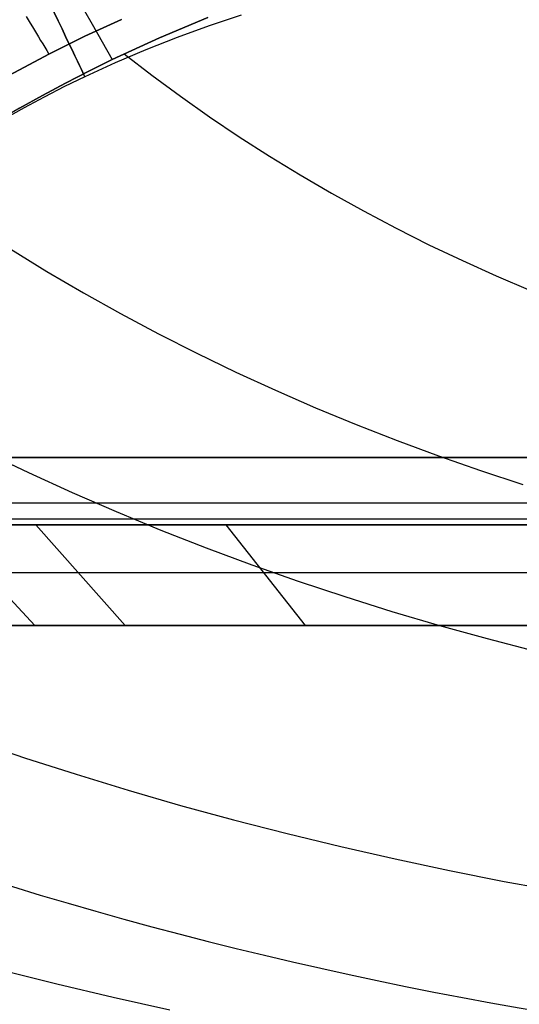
# Model space of a CAD drawing. Extents: x 35614 to 36526, y 4034 to 4838.
# Tile 29 of 79: x 35890 to 35964, y 4528 to 4673. Entities that reach past the tile are written whole.
import ezdxf

# ---------------------------------------------------------------- set-up
doc = ezdxf.new("R2010")
doc.units = 0
doc.layers.add('PREDEFINITO', color=7, linetype='CONTINUOUS')

msp = doc.modelspace()

# ---------------------------------------------------------------- linework, layer by layer
at = {"layer": 'PREDEFINITO'}
for p, q in [((35897.62, 4677.77, -108.62), (35900.54, 4672.64, -105.77)), ((35890.79, 4673.75, -318.89), (35891.09, 4673.25, -319.03)), ((35891.09, 4673.25, -319.03), (35891.4, 4672.75, -319.15)), ((35899.49, 4670.83, -319.73), (35904.9, 4673.3, -319.73)), ((35904.9, 4673.3, -319.73), (35899.49, 4670.83, -319.73)), ((35917.68, 4673.62, -103), (35910.55, 4670.62, -103)), ((35910.55, 4670.62, -103), (35917.68, 4673.62, -103)), ((35922.64, 4673.96, -380.01), (35917.87, 4672.36, -380.01)), ((35891.4, 4672.75, -319.15), (35891.7, 4672.24, -319.26)), ((35891.7, 4672.24, -319.26), (35892.01, 4671.74, -319.37)), ((35892.01, 4671.74, -319.37), (35892.31, 4671.23, -319.45)), ((35900.54, 4672.64, -105.77), (35903.52, 4667.38, -103)), ((35917.87, 4672.36, -380.01), (35913.16, 4670.65, -380.01)), ((35892.31, 4671.23, -319.45), (35892.62, 4670.73, -319.53)), ((35892.62, 4670.73, -319.53), (35892.93, 4670.22, -319.6)), ((35892.93, 4670.22, -319.6), (35893.23, 4669.71, -319.65)), ((35894.16, 4668.19, -319.73), (35899.49, 4670.83, -319.73)), ((35899.49, 4670.83, -319.73), (35894.16, 4668.19, -319.73)), ((35910.55, 4670.62, -103), (35903.52, 4667.38, -103)), ((35903.52, 4667.38, -103), (35910.55, 4670.62, -103)), ((35913.16, 4670.65, -380.01), (35908.53, 4668.83, -380.01)), ((35893.23, 4669.71, -319.65), (35893.54, 4669.2, -319.69)), ((35893.54, 4669.2, -319.69), (35893.85, 4668.7, -319.72)), ((35893.85, 4668.7, -319.72), (35894.16, 4668.19, -319.73)), ((35908.53, 4668.83, -380.01), (35903.97, 4666.9, -380.01)), ((35888.31, 4665.05, -319.73), (35894.16, 4668.19, -319.73)), ((35894.16, 4668.19, -319.73), (35888.31, 4665.05, -319.73)), ((35903.52, 4667.38, -103), (35900.05, 4665.67, -103)), ((35900.05, 4665.67, -103), (35903.52, 4667.38, -103)), ((35905.31, 4668.23, -103), (35909.42, 4665.05, -100.95)), ((35900.05, 4665.67, -103), (35896.61, 4663.89, -103)), ((35896.61, 4663.89, -103), (35900.05, 4665.67, -103)), ((35903.97, 4666.9, -380.01), (35899.48, 4664.85, -380.01)), ((35899.48, 4664.85, -380.01), (35896.45, 4663.38, -380.01)), ((35909.42, 4665.05, -100.95), (35913.63, 4661.95, -98.94)), ((35896.61, 4663.89, -103), (35893.2, 4662.06, -103)), ((35893.2, 4662.06, -103), (35896.61, 4663.89, -103)), ((35896.45, 4663.38, -380.01), (35893.45, 4661.84, -380.01)), ((35893.2, 4662.06, -103), (35889.82, 4660.17, -103)), ((35889.82, 4660.17, -103), (35893.2, 4662.06, -103)), ((35893.45, 4661.84, -380.01), (35890.49, 4660.25, -380.01)), ((35913.63, 4661.95, -98.94), (35917.93, 4658.92, -96.98)), ((35889.82, 4660.17, -103), (35886.48, 4658.22, -103)), ((35890.49, 4660.25, -380.01), (35887.56, 4658.6, -380.01)), ((35917.93, 4658.92, -96.98), (35922.33, 4655.96, -95.08)), ((35922.33, 4655.96, -95.08), (35926.81, 4653.09, -93.22)), ((35926.81, 4653.09, -93.22), (35931.38, 4650.3, -91.42)), ((35931.38, 4650.3, -91.42), (35936.03, 4647.59, -89.67)), ((35936.03, 4647.59, -89.67), (35940.77, 4644.97, -87.98)), ((35940.77, 4644.97, -87.98), (35945.58, 4642.43, -86.34)), ((35945.58, 4642.43, -86.34), (35950.46, 4639.98, -84.76)), ((35950.46, 4639.98, -84.76), (35955.41, 4637.62, -83.24)), ((35888.52, 4639.29, -95.62), (35893.84, 4636.03, -93.28)), ((35955.41, 4637.62, -83.24), (35960.43, 4635.35, -81.77)), ((35893.84, 4636.03, -93.28), (35899.26, 4632.86, -91.01)), ((35960.43, 4635.35, -81.77), (35965.52, 4633.18, -80.37)), ((35899.26, 4632.86, -91.01), (35904.77, 4629.78, -88.81)), ((35904.77, 4629.78, -88.81), (35910.38, 4626.8, -86.67)), ((35910.38, 4626.8, -86.67), (35916.07, 4623.91, -84.6)), ((35916.07, 4623.91, -84.6), (35921.85, 4621.12, -82.61)), ((35921.85, 4621.12, -82.61), (35927.71, 4618.43, -80.68)), ((35927.71, 4618.43, -80.68), (35933.64, 4615.84, -78.82)), ((35933.64, 4615.84, -78.82), (35939.65, 4613.36, -77.04)), ((35939.65, 4613.36, -77.04), (35945.74, 4610.98, -75.34)), ((35945.74, 4610.98, -75.34), (35951.88, 4608.7, -73.71)), ((35884.77, 4609.27, -86.76), (35891.13, 4606.24, -84.32)), ((36272.52, 4608.49, -319.73), (35871.11, 4608.49, -319.73)), ((35871.11, 4608.49, -319.73), (36272.52, 4608.49, -319.73)), ((35951.88, 4608.7, -73.71), (35958.1, 4606.53, -72.16)), ((35891.13, 4606.24, -84.32), (35897.58, 4603.3, -81.96)), ((35958.1, 4606.53, -72.16), (35964.37, 4604.48, -70.68)), ((35897.58, 4603.3, -81.96), (35904.12, 4600.47, -79.68)), ((35871.11, 4601.74, -317.1), (36272.52, 4601.74, -317.1)), ((35904.12, 4600.47, -79.68), (35910.74, 4597.74, -77.49)), ((36282.05, 4599.33, -319.73), (35857.95, 4599.33, -319.73)), ((35871.11, 4598.53, -310.6), (36272.52, 4598.53, -310.6)), ((36272.52, 4598.53, -310.6), (35871.11, 4598.53, -310.6)), ((35892.09, 4583.58, -139.73), (35878.15, 4598.53, -310.6)), ((35905.44, 4583.58, -139.73), (35892.23, 4598.53, -310.6)), ((35910.74, 4597.74, -77.49), (35917.44, 4595.12, -75.38)), ((35932.15, 4583.58, -139.73), (35920.4, 4598.53, -310.6)), ((35917.44, 4595.12, -75.38), (35924.22, 4592.6, -73.36)), ((35877.88, 4591.45, -229.73), (36269.4, 4591.45, -229.73)), ((35924.22, 4592.6, -73.36), (35931.07, 4590.19, -71.42)), ((35931.07, 4590.19, -71.42), (35937.98, 4587.89, -69.57)), ((35937.98, 4587.89, -69.57), (35944.96, 4585.7, -67.81)), ((35944.96, 4585.7, -67.81), (35952, 4583.62, -66.15)), ((35857.95, 4583.58, -139.73), (36282.05, 4583.58, -139.73)), ((36274.26, 4583.58, -139.73), (35872.9, 4583.58, -139.73)), ((35872.9, 4583.58, -139.73), (36274.26, 4583.58, -139.73)), ((35952, 4583.62, -66.15), (35959.1, 4581.66, -64.57)), ((35959.1, 4581.66, -64.57), (35966.25, 4579.81, -63.08)), ((35882.95, 4566.58, -75.89), (35890.52, 4564.03, -73.36)), ((35890.52, 4564.03, -73.36), (35898.17, 4561.58, -70.92)), ((35898.17, 4561.58, -70.92), (35905.89, 4559.23, -68.59)), ((35905.89, 4559.23, -68.59), (35913.67, 4556.98, -66.36)), ((35913.67, 4556.98, -66.36), (35921.52, 4554.84, -64.23)), ((35921.52, 4554.84, -64.23), (35929.44, 4552.8, -62.21)), ((35929.44, 4552.8, -62.21), (35937.4, 4550.87, -60.29)), ((35937.4, 4550.87, -60.29), (35945.43, 4549.05, -58.48)), ((35945.43, 4549.05, -58.48), (35953.5, 4547.33, -56.78)), ((35953.5, 4547.33, -56.78), (35961.62, 4545.73, -55.19)), ((35961.62, 4545.73, -55.19), (35969.79, 4544.24, -53.71)), ((35887.05, 4532.62, -67.93), (35895.33, 4530.56, -65.39)), ((35895.33, 4530.56, -65.39), (35903.68, 4528.6, -62.97)), ((35903.68, 4528.6, -62.97), (35912.08, 4526.72, -60.66))]:
    msp.add_line(p, q, dxfattribs=at)
at = {"layer": 'PREDEFINITO', "extrusion": (0.902361, 0.430982, -2.0726e-07)}
msp.add_circle((-11247.65, -380, 34404.74), 15, dxfattribs=at)
at = {"layer": 'PREDEFINITO'}
msp.add_arc((36070, 5137.81, 78.33), 619.95, 244.58439, 295.41561, dxfattribs=at)

doc.saveas('drawing.dxf')
